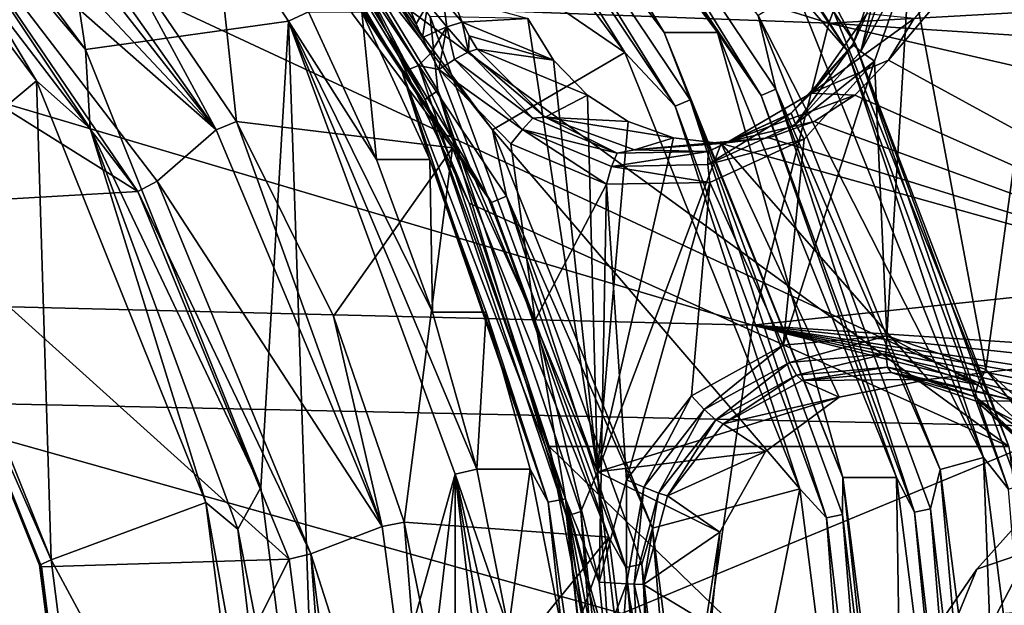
# Model space of a CAD drawing. Header units: metres. Extents: x -240 to 45, y -77 to 27.
# Tile 70 of 256: x -207.9 to -202.56, y 1.89 to 5.07. Entities that reach past the tile are written whole.
import ezdxf

# ---------------------------------------------------------------- set-up
doc = ezdxf.new("R2010")
doc.units = ezdxf.units.M
doc.layers.add('solid_MASSBILD_K_E_SW0001', color=7, linetype='CONTINUOUS')

msp = doc.modelspace()

# ---------------------------------------------------------------- linework, layer by layer
at = {"layer": 'solid_MASSBILD_K_E_SW0001'}
for points in [[(-207.891266, 7.226406, 270.031128), (-207.543304, 4.908993, 269.944366), (-209.059174, 6.948033, 270.322327)], [(-206.443039, 5.063011, 269.670044), (-207.891266, 7.226406, 270.031128), (-206.334534, 5.112625, 269.746063)], [(-206.443039, 5.063011, 269.670044), (-207.543304, 4.908993, 269.944366), (-207.891266, 7.226406, 270.031128)], [(-205.657913, 7.071067, 283.490631), (-205.948212, 7.071067, 282.326294), (-204.406235, 5, 281.941833)], [(-205.590134, 6.613458, 282.133942), (-204.406235, 5, 281.941833), (-205.948212, 7.071067, 282.326294)], [(-204.115936, 5, 283.106171), (-205.657913, 7.071067, 283.490631), (-204.406235, 5, 281.941833)], [(-205.212524, 6.648995, 283.482666), (-205.657913, 7.071067, 283.490631), (-204.115936, 5, 283.106171)], [(-204.779343, 7.044523, 283.374573), (-204.814819, 6.995944, 283.458954), (-203.412964, 4.90283, 283.109436)], [(-203.412964, 4.90283, 283.109436), (-204.814819, 6.995944, 283.458954), (-203.685867, 5.218668, 283.205078)], [(-203.367752, 4.936874, 283.022614), (-203.569733, 5.325, 282.970001), (-204.779343, 7.044523, 283.374573)], [(-203.367752, 4.936874, 283.022614), (-204.779343, 7.044523, 283.374573), (-203.412964, 4.90283, 283.109436)], [(-209.611923, 6.944836, 311.045685), (-203.511902, 5.051954, 318.16745), (-210.302948, 5.307045, 311.267059)], [(-209.611923, 6.944836, 311.045685), (-202.929169, 6.605176, 317.858734), (-203.511902, 5.051954, 318.16745)], [(-208.798065, 6.392951, 270.296448), (-209.059174, 6.948033, 270.322327), (-207.543304, 4.908993, 269.944366)], [(-207.101822, 6.877241, 271.282623), (-207.022415, 6.927816, 271.338928), (-205.737976, 4.821157, 271.018677)], [(-205.750488, 5.048565, 271.043243), (-207.022415, 6.927816, 271.338928), (-205.782974, 5.124212, 271.051392)], [(-205.673279, 4.88668, 271.023987), (-205.737976, 4.821157, 271.018677), (-207.022415, 6.927816, 271.338928)], [(-205.716141, 4.97376, 271.034637), (-205.673279, 4.88668, 271.023987), (-207.022415, 6.927816, 271.338928)], [(-205.750488, 5.048565, 271.043243), (-205.716141, 4.97376, 271.034637), (-207.022415, 6.927816, 271.338928)], [(-206.715683, 6.327235, 282.311523), (-204.61882, 4.893108, 281.788727), (-206.129776, 6.92547, 282.165436)], [(-205.661087, 6.564854, 282.076141), (-206.129776, 6.92547, 282.165436), (-204.61882, 4.893108, 281.788727)], [(-205.826752, 4.785961, 270.964722), (-206.962463, 6.608908, 271.139374), (-207.101822, 6.877241, 271.282623)], [(-205.826752, 4.785961, 270.964722), (-207.101822, 6.877241, 271.282623), (-205.737976, 4.821157, 271.018677)], [(-206.937393, 6.665177, 273.039886), (-205.70163, 4.638267, 272.731781), (-206.88063, 6.73369, 272.912415)], [(-205.674561, 5.086719, 272.570282), (-206.88063, 6.73369, 272.912415), (-205.632156, 4.685945, 272.601135)], [(-205.70163, 4.638267, 272.731781), (-205.632156, 4.685945, 272.601135), (-206.88063, 6.73369, 272.912415)], [(-208.531158, 4.135746, 271.585602), (-209.270416, 6.702248, 270.52594), (-207.808868, 4.739189, 270.16153)], [(-208.798065, 6.392951, 270.296448), (-207.808868, 4.739189, 270.16153), (-209.270416, 6.702248, 270.52594)], [(-205.141556, 6.697599, 283.540466), (-205.212524, 6.648995, 283.482666), (-203.880188, 4.659684, 283.150482)], [(-203.799484, 4.693746, 283.205841), (-203.895981, 5.093744, 283.257477), (-205.141556, 6.697599, 283.540466)], [(-203.799484, 4.693746, 283.205841), (-205.141556, 6.697599, 283.540466), (-203.880188, 4.659684, 283.150482)], [(-206.937393, 6.665177, 273.039886), (-206.061523, 5.324989, 272.975952), (-205.70163, 4.638267, 272.731781)], [(-203.880188, 4.659684, 283.150482), (-205.212524, 6.648995, 283.482666), (-204.115936, 5, 283.106171)], [(-201.662888, 6.657217, 271.570068), (-203.050201, 5.077403, 271.915955), (-203.18866, 4.850337, 271.9505)], [(-201.662888, 6.657217, 271.570068), (-203.18866, 4.850337, 271.9505), (-200.56192, 3.412218, 271.295563)], [(-205.826752, 4.785961, 270.964722), (-206.474075, 5.879816, 271.017578), (-206.962463, 6.608908, 271.139374)], [(-205.590134, 6.613458, 282.133942), (-205.661087, 6.564854, 282.076141), (-204.345612, 4.600717, 281.748138)], [(-204.264923, 4.634779, 281.803528), (-204.406235, 5, 281.941833), (-205.590134, 6.613458, 282.133942)], [(-204.264923, 4.634779, 281.803528), (-205.590134, 6.613458, 282.133942), (-204.345612, 4.600717, 281.748138)], [(-203.511902, 5.051954, 318.16745), (-202.929169, 6.605176, 317.858734), (-197.885925, 5.367354, 323.258392)], [(-204.345612, 4.600717, 281.748138), (-205.661087, 6.564854, 282.076141), (-204.61882, 4.893108, 281.788727)], [(-207.517044, 4.480246, 269.977051), (-207.808868, 4.739189, 270.16153), (-208.798065, 6.392951, 270.296448)], [(-207.517044, 4.480246, 269.977051), (-208.798065, 6.392951, 270.296448), (-207.543304, 4.908993, 269.944366)], [(-208.164612, 6.360827, 277.828888), (-208.255524, 6.28823, 277.748505), (-206.834595, 4.472183, 277.394226)], [(-206.834595, 4.472183, 277.394226), (-207.383545, 5.489867, 277.634155), (-208.164612, 6.360827, 277.828888)], [(-206.715683, 6.327235, 282.311523), (-205.335785, 4.472946, 281.967468), (-204.61882, 4.893108, 281.788727)], [(-206.436569, 5.868636, 282.214325), (-205.335785, 4.472946, 281.967468), (-206.715683, 6.327235, 282.311523)], [(-208.361542, 6.098714, 277.774933), (-206.834595, 4.472183, 277.394226), (-208.255524, 6.28823, 277.748505)], [(-207.383545, 5.489867, 277.634155), (-206.723938, 4.51805, 277.469696), (-206.902603, 6.187175, 282.152008)], [(-206.723938, 4.51805, 277.469696), (-205.553375, 4.374988, 281.815613), (-206.902603, 6.187175, 282.152008)], [(-206.507492, 5.820057, 282.156464), (-206.902603, 6.187175, 282.152008), (-205.553375, 4.374988, 281.815613)], [(-208.361542, 6.098714, 277.774933), (-208.467682, 5.909267, 277.801392), (-206.834595, 4.472183, 277.394226)], [(-208.808517, 5.947654, 316.82254), (-209.438614, 3.018443, 317.311554), (-202.188751, 2.862478, 324.806091)], [(-201.608368, 5.640163, 324.326385), (-208.808517, 5.947654, 316.82254), (-202.188751, 2.862478, 324.806091)], [(-208.467682, 5.909267, 277.801392), (-208.559357, 5.837422, 277.721191), (-207.258514, 4.138144, 277.396851)], [(-207.153809, 4.194266, 277.473816), (-208.467682, 5.909267, 277.801392), (-207.258514, 4.138144, 277.396851)], [(-206.834595, 4.472183, 277.394226), (-208.467682, 5.909267, 277.801392), (-207.153809, 4.194266, 277.473816)], [(-205.826752, 4.785961, 270.964722), (-206.044189, 5.112567, 270.9104), (-206.474075, 5.879816, 271.017578)], [(-209.821533, 5.745258, 272.271698), (-207.258514, 4.138144, 277.396851), (-208.559357, 5.837422, 277.721191)], [(-206.507492, 5.820057, 282.156464), (-205.341263, 4.078756, 281.865692), (-206.436569, 5.868636, 282.214325)], [(-206.507492, 5.820057, 282.156464), (-205.553375, 4.374988, 281.815613), (-205.341263, 4.078756, 281.865692)], [(-206.436569, 5.868636, 282.214325), (-205.26059, 4.1128, 281.921112), (-205.335785, 4.472946, 281.967468)], [(-205.341263, 4.078756, 281.865692), (-205.26059, 4.1128, 281.921112), (-206.436569, 5.868636, 282.214325)], [(-209.821533, 5.745258, 272.271698), (-208.56868, 4.062533, 271.95932), (-207.258514, 4.138144, 277.396851)], [(-206.834595, 4.472183, 277.394226), (-206.723938, 4.51805, 277.469696), (-207.383545, 5.489867, 277.634155)], [(-203.381989, 4.936048, 270.551697), (-203.307007, 5.101448, 270.632996), (-203.215088, 5.414308, 270.510101)], [(-203.381989, 4.936048, 270.551697), (-203.215088, 5.414308, 270.510101), (-203.338562, 4.898149, 270.468323)], [(-203.215088, 5.414308, 270.510101), (-203.162079, 5.403828, 270.424316), (-203.338562, 4.898149, 270.468323)], [(-203.338562, 4.898149, 270.468323), (-203.162079, 5.403828, 270.424316), (-203.074478, 5.388406, 270.376099)], [(-203.511902, 5.051954, 318.16745), (-197.885925, 5.367354, 323.258392), (-198.356339, 4.716784, 323.148895)], [(-203.338562, 4.898149, 270.468323), (-203.074478, 5.388406, 270.376099), (-203.264771, 4.845306, 270.423553)], [(-203.264771, 4.845306, 270.423553), (-203.074478, 5.388406, 270.376099), (-203.198029, 3.356061, 270.406891)], [(-203.074478, 5.388406, 270.376099), (-202.662231, 3.173682, 270.273315), (-203.198029, 3.356061, 270.406891)], [(-203.074478, 5.388406, 270.376099), (-202.390045, 5.151228, 270.205444), (-202.662231, 3.173682, 270.273315)], [(-210.302948, 5.307045, 311.267059), (-203.926178, 3.414122, 318.388184), (-210.798737, 3.583718, 311.420258)], [(-210.302948, 5.307045, 311.267059), (-203.511902, 5.051954, 318.16745), (-203.926178, 3.414122, 318.388184)], [(-206.061523, 5.324989, 272.975952), (-203.569733, 5.325, 282.970001), (-202.537399, 2.756422, 282.712616)], [(-205.463684, 4.075563, 272.826904), (-206.061523, 5.324989, 272.975952), (-202.537399, 2.756422, 282.712616)], [(-205.70163, 4.638267, 272.731781), (-206.061523, 5.324989, 272.975952), (-205.463684, 4.075563, 272.826904)], [(-203.367752, 4.936874, 283.022614), (-202.537399, 2.756422, 282.712616), (-203.569733, 5.325, 282.970001)], [(-205.584152, 5.03225, 271.061768), (-205.687057, 5.156289, 271.053864), (-205.603149, 5.180191, 271.105499)], [(-205.603149, 5.180191, 271.105499), (-205.553055, 5.189708, 271.192993), (-205.500244, 5.057667, 271.179626)], [(-205.584152, 5.03225, 271.061768), (-205.603149, 5.180191, 271.105499), (-205.500244, 5.057667, 271.179626)], [(-205.144104, 5.077473, 272.438019), (-205.500244, 5.057667, 271.179626), (-205.553055, 5.189708, 271.192993)], [(-203.895981, 5.093744, 283.257477), (-202.674149, 2.695745, 282.95282), (-203.685867, 5.218668, 283.205078)], [(-203.412964, 4.90283, 283.109436), (-203.685867, 5.218668, 283.205078), (-202.674149, 2.695745, 282.95282)], [(-205.687057, 5.156289, 271.053864), (-205.750488, 5.048565, 271.043243), (-205.782974, 5.124212, 271.051392)], [(-205.687057, 5.156289, 271.053864), (-205.716141, 4.97376, 271.034637), (-205.750488, 5.048565, 271.043243)], [(-205.584152, 5.03225, 271.061768), (-205.716141, 4.97376, 271.034637), (-205.687057, 5.156289, 271.053864)], [(-202.390045, 5.151228, 270.205444), (-202.239685, 2.788008, 270.167969), (-202.662231, 3.173682, 270.273315)], [(-206.443039, 5.063011, 269.670044), (-206.334534, 5.112625, 269.746063), (-205.965942, 4.312191, 269.654175)], [(-206.044189, 5.112567, 270.9104), (-205.965942, 4.312191, 269.654175), (-206.334534, 5.112625, 269.746063)], [(-206.044189, 5.112567, 270.9104), (-205.675613, 4.31213, 270.818512), (-205.965942, 4.312191, 269.654175)], [(-205.826752, 4.785961, 270.964722), (-205.675613, 4.31213, 270.818512), (-206.044189, 5.112567, 270.9104)], [(-204.766678, 2.617864, 272.343933), (-205.144104, 5.077473, 272.438019), (-205.674561, 5.086719, 272.570282)], [(-204.766678, 2.617864, 272.343933), (-205.674561, 5.086719, 272.570282), (-205.632156, 4.685945, 272.601135)], [(-205.0056, 4.850319, 272.403503), (-205.500244, 5.057667, 271.179626), (-205.144104, 5.077473, 272.438019)], [(-204.766678, 2.617864, 272.343933), (-205.0056, 4.850319, 272.403503), (-205.144104, 5.077473, 272.438019)], [(-203.895981, 5.093744, 283.257477), (-202.908493, 2.631164, 283.011261), (-202.674149, 2.695745, 282.95282)], [(-203.799484, 4.693746, 283.205841), (-202.908493, 2.631164, 283.011261), (-203.895981, 5.093744, 283.257477)], [(-203.050201, 5.077403, 271.915955), (-203.307007, 5.101448, 270.632996), (-203.607697, 4.671728, 270.707977)], [(-203.381989, 4.936048, 270.551697), (-203.607697, 4.671728, 270.707977), (-203.307007, 5.101448, 270.632996)], [(-203.18866, 4.850337, 271.9505), (-203.050201, 5.077403, 271.915955), (-203.607697, 4.671728, 270.707977)], [(-206.443039, 5.063011, 269.670044), (-206.591537, 2.534516, 269.707092), (-207.543304, 4.908993, 269.944366)], [(-206.443039, 5.063011, 269.670044), (-206.269104, 0, 269.626678), (-206.591537, 2.534516, 269.707092)], [(-206.443039, 5.063011, 269.670044), (-205.965942, 4.312191, 269.654175), (-205.661057, 3.483775, 269.578156)], [(-206.443039, 5.063011, 269.670044), (-205.661057, 3.483775, 269.578156), (-205.421829, 2.632692, 269.518494)], [(-205.539383, 2.605218, 269.444763), (-206.443039, 5.063011, 269.670044), (-205.421829, 2.632692, 269.518494)], [(-205.539383, 2.605218, 269.444763), (-206.269104, 0, 269.626678), (-206.443039, 5.063011, 269.670044)], [(-205.584152, 5.03225, 271.061768), (-205.673279, 4.88668, 271.023987), (-205.716141, 4.97376, 271.034637)], [(-205.584152, 5.03225, 271.061768), (-205.627945, 4.800982, 271.012756), (-205.673279, 4.88668, 271.023987)], [(-205.584152, 5.03225, 271.061768), (-205.542526, 4.854982, 271.017822), (-205.627945, 4.800982, 271.012756)], [(-205.584152, 5.03225, 271.061768), (-205.500244, 5.057667, 271.179626), (-205.466476, 4.895222, 271.071411)], [(-205.584152, 5.03225, 271.061768), (-205.466476, 4.895222, 271.071411), (-205.542526, 4.854982, 271.017822)], [(-205.0056, 4.850319, 272.403503), (-205.462341, 4.983149, 271.170258), (-205.500244, 5.057667, 271.179626)], [(-205.466476, 4.895222, 271.071411), (-205.500244, 5.057667, 271.179626), (-205.462341, 4.983149, 271.170258)], [(-203.926178, 3.414122, 318.388184), (-203.511902, 5.051954, 318.16745), (-198.779053, 3.961999, 323.069183)], [(-203.511902, 5.051954, 318.16745), (-198.356339, 4.716784, 323.148895), (-198.779053, 3.961999, 323.069183)], [(-205.466476, 4.895222, 271.071411), (-205.462341, 4.983149, 271.170258), (-205.419495, 4.911246, 271.159698)], [(-205.0056, 4.850319, 272.403503), (-205.419495, 4.911246, 271.159698), (-205.462341, 4.983149, 271.170258)], [(-204.115936, 5, 283.106171), (-204.406235, 5, 281.941833), (-203.436905, 2.58819, 281.700165)], [(-204.264923, 4.634779, 281.803528), (-203.436905, 2.58819, 281.700165), (-204.406235, 5, 281.941833)], [(-203.146606, 2.588191, 282.864502), (-204.115936, 5, 283.106171), (-203.436905, 2.58819, 281.700165)], [(-203.880188, 4.659684, 283.150482), (-204.115936, 5, 283.106171), (-203.146606, 2.588191, 282.864502)], [(-203.717224, 4.563278, 270.635284), (-203.607697, 4.671728, 270.707977), (-203.381989, 4.936048, 270.551697)], [(-203.717224, 4.563278, 270.635284), (-203.381989, 4.936048, 270.551697), (-203.693008, 4.504008, 270.556702)], [(-203.381989, 4.936048, 270.551697), (-203.338562, 4.898149, 270.468323), (-203.693008, 4.504008, 270.556702)], [(-203.367752, 4.936874, 283.022614), (-203.412964, 4.90283, 283.109436), (-202.537872, 2.52478, 282.891235)], [(-202.486588, 2.542312, 282.802917), (-202.537399, 2.756422, 282.712616), (-203.367752, 4.936874, 283.022614)], [(-202.486588, 2.542312, 282.802917), (-203.367752, 4.936874, 283.022614), (-202.537872, 2.52478, 282.891235)], [(-207.517044, 4.480246, 269.977051), (-207.543304, 4.908993, 269.944366), (-206.591537, 2.534516, 269.707092)], [(-205.673279, 4.88668, 271.023987), (-205.627945, 4.800982, 271.012756), (-205.737976, 4.821157, 271.018677)], [(-205.466476, 4.895222, 271.071411), (-205.117737, 4.535848, 270.984467), (-205.542526, 4.854982, 271.017822)], [(-205.466476, 4.895222, 271.071411), (-205.419495, 4.911246, 271.159698), (-205.051056, 4.541772, 271.067841)], [(-205.466476, 4.895222, 271.071411), (-205.051056, 4.541772, 271.067841), (-205.117737, 4.535848, 270.984467)], [(-204.821686, 4.660785, 272.357635), (-205.051056, 4.541772, 271.067841), (-205.419495, 4.911246, 271.159698)], [(-205.0056, 4.850319, 272.403503), (-204.821686, 4.660785, 272.357635), (-205.419495, 4.911246, 271.159698)], [(-205.335785, 4.472946, 281.967468), (-203.670151, 2.526418, 281.552185), (-204.61882, 4.893108, 281.788727)], [(-204.345612, 4.600717, 281.748138), (-204.61882, 4.893108, 281.788727), (-203.670151, 2.526418, 281.552185)], [(-203.693008, 4.504008, 270.556702), (-203.338562, 4.898149, 270.468323), (-203.264771, 4.845306, 270.423553)], [(-202.537872, 2.52478, 282.891235), (-203.412964, 4.90283, 283.109436), (-202.674149, 2.695745, 282.95282)], [(-205.826752, 4.785961, 270.964722), (-205.737976, 4.821157, 271.018677), (-204.940582, 2.472774, 270.819885)], [(-205.737976, 4.821157, 271.018677), (-205.627945, 4.800982, 271.012756), (-205.104309, 3.440418, 270.882202)], [(-204.940582, 2.472774, 270.819885), (-205.737976, 4.821157, 271.018677), (-205.104309, 3.440418, 270.882202)], [(-205.542526, 4.854982, 271.017822), (-205.173813, 4.475005, 270.925903), (-205.627945, 4.800982, 271.012756)], [(-205.117737, 4.535848, 270.984467), (-205.173813, 4.475005, 270.925903), (-205.542526, 4.854982, 271.017822)], [(-204.766678, 2.617864, 272.343933), (-204.821686, 4.660785, 272.357635), (-205.0056, 4.850319, 272.403503)], [(-203.264771, 4.845306, 270.423553), (-203.198029, 3.356061, 270.406891), (-203.76001, 3.305728, 270.547028)], [(-203.646393, 4.422583, 270.518677), (-203.264771, 4.845306, 270.423553), (-203.76001, 3.305728, 270.547028)], [(-203.693008, 4.504008, 270.556702), (-203.264771, 4.845306, 270.423553), (-203.646393, 4.422583, 270.518677)], [(-203.372498, 4.660864, 271.996338), (-203.18866, 4.850337, 271.9505), (-203.607697, 4.671728, 270.707977)], [(-200.56192, 3.412218, 271.295563), (-203.18866, 4.850337, 271.9505), (-203.372498, 4.660864, 271.996338)], [(-205.035187, 2.454722, 270.767365), (-205.675613, 4.31213, 270.818512), (-205.826752, 4.785961, 270.964722)], [(-205.035187, 2.454722, 270.767365), (-205.826752, 4.785961, 270.964722), (-204.940582, 2.472774, 270.819885)], [(-205.237488, 4.396846, 270.915405), (-205.104309, 3.440418, 270.882202), (-205.627945, 4.800982, 271.012756)], [(-205.173813, 4.475005, 270.925903), (-205.237488, 4.396846, 270.915405), (-205.627945, 4.800982, 271.012756)], [(-207.729355, 2.140754, 271.385681), (-208.531158, 4.135746, 271.585602), (-207.808868, 4.739189, 270.16153)], [(-207.729355, 2.140754, 271.385681), (-207.808868, 4.739189, 270.16153), (-206.890091, 2.453104, 269.932434)], [(-207.517044, 4.480246, 269.977051), (-206.890091, 2.453104, 269.932434), (-207.808868, 4.739189, 270.16153)], [(-205.70163, 4.638267, 272.731781), (-204.934479, 2.378774, 272.540497), (-205.632156, 4.685945, 272.601135)], [(-204.766678, 2.617864, 272.343933), (-205.632156, 4.685945, 272.601135), (-204.857132, 2.403226, 272.407898)], [(-204.934479, 2.378774, 272.540497), (-204.857132, 2.403226, 272.407898), (-205.632156, 4.685945, 272.601135)], [(-204.821686, 4.660785, 272.357635), (-204.601456, 4.518145, 272.302734), (-205.051056, 4.541772, 271.067841)], [(-204.766678, 2.617864, 272.343933), (-204.601456, 4.518145, 272.302734), (-204.821686, 4.660785, 272.357635)], [(-203.372498, 4.660864, 271.996338), (-203.607697, 4.671728, 270.707977), (-204.054688, 4.410054, 270.819427)], [(-203.717224, 4.563278, 270.635284), (-204.054688, 4.410054, 270.819427), (-203.607697, 4.671728, 270.707977)], [(-203.592941, 4.518079, 272.0513), (-203.372498, 4.660864, 271.996338), (-204.054688, 4.410054, 270.819427)], [(-203.799484, 4.693746, 283.205841), (-203.880188, 4.659684, 283.150482), (-203.048492, 2.399569, 282.943115)], [(-203.048492, 2.399569, 282.943115), (-203.880188, 4.659684, 283.150482), (-203.146606, 2.588191, 282.864502)], [(-202.961716, 2.41711, 282.996979), (-202.908493, 2.631164, 283.011261), (-203.799484, 4.693746, 283.205841)], [(-202.961716, 2.41711, 282.996979), (-203.799484, 4.693746, 283.205841), (-203.048492, 2.399569, 282.943115)], [(-200.56192, 3.412218, 271.295563), (-203.372498, 4.660864, 271.996338), (-203.592941, 4.518079, 272.0513)], [(-205.70163, 4.638267, 272.731781), (-205.463684, 4.075563, 272.826904), (-205.02919, 2.756408, 272.718567)], [(-205.70163, 4.638267, 272.731781), (-205.02919, 2.756408, 272.718567), (-204.934479, 2.378774, 272.540497)], [(-204.264923, 4.634779, 281.803528), (-204.345612, 4.600717, 281.748138), (-203.524445, 2.369203, 281.543427)], [(-203.524445, 2.369203, 281.543427), (-204.345612, 4.600717, 281.748138), (-203.670151, 2.526418, 281.552185)], [(-203.437668, 2.386744, 281.59729), (-203.436905, 2.58819, 281.700165), (-204.264923, 4.634779, 281.803528)], [(-203.437668, 2.386744, 281.59729), (-204.264923, 4.634779, 281.803528), (-203.524445, 2.369203, 281.543427)], [(-205.117737, 4.535848, 270.984467), (-205.051056, 4.541772, 271.067841), (-204.660355, 4.345828, 270.870422)], [(-204.355652, 4.429489, 272.241455), (-204.566803, 4.363944, 270.947113), (-205.051056, 4.541772, 271.067841)], [(-204.660355, 4.345828, 270.870422), (-205.051056, 4.541772, 271.067841), (-204.566803, 4.363944, 270.947113)], [(-204.601456, 4.518145, 272.302734), (-204.355652, 4.429489, 272.241455), (-205.051056, 4.541772, 271.067841)], [(-203.717224, 4.563278, 270.635284), (-203.693008, 4.504008, 270.556702), (-204.168869, 4.284302, 270.675323)], [(-204.167282, 4.355485, 270.747498), (-203.717224, 4.563278, 270.635284), (-204.168869, 4.284302, 270.675323)], [(-204.167282, 4.355485, 270.747498), (-204.054688, 4.410054, 270.819427), (-203.717224, 4.563278, 270.635284)], [(-206.834595, 4.472183, 277.394226), (-205.93367, 2.321315, 277.169586), (-206.723938, 4.51805, 277.469696)], [(-206.723938, 4.51805, 277.469696), (-206.197891, 3.463224, 277.338531), (-205.553375, 4.374988, 281.815613)], [(-205.93367, 2.321315, 277.169586), (-206.197891, 3.463224, 277.338531), (-206.723938, 4.51805, 277.469696)], [(-205.117737, 4.535848, 270.984467), (-204.660355, 4.345828, 270.870422), (-205.173813, 4.475005, 270.925903)], [(-204.766678, 2.617864, 272.343933), (-204.355652, 4.429489, 272.241455), (-204.601456, 4.518145, 272.302734)], [(-204.168869, 4.284302, 270.675323), (-203.693008, 4.504008, 270.556702), (-203.646393, 4.422583, 270.518677)], [(-203.838715, 4.429476, 272.112549), (-203.592941, 4.518079, 272.0513), (-204.054688, 4.410054, 270.819427)], [(-200.56192, 3.412218, 271.295563), (-203.592941, 4.518079, 272.0513), (-203.838715, 4.429476, 272.112549)], [(-206.717377, 2.307165, 269.777679), (-206.890091, 2.453104, 269.932434), (-207.517044, 4.480246, 269.977051)], [(-206.717377, 2.307165, 269.777679), (-207.517044, 4.480246, 269.977051), (-206.591537, 2.534516, 269.707092)], [(-206.834595, 4.472183, 277.394226), (-207.153809, 4.194266, 277.473816), (-205.93367, 2.321315, 277.169586)], [(-205.335785, 4.472946, 281.967468), (-204.468719, 2.313865, 281.751282), (-203.670151, 2.526418, 281.552185)], [(-205.26059, 4.1128, 281.921112), (-204.468719, 2.313865, 281.751282), (-205.335785, 4.472946, 281.967468)], [(-205.173813, 4.475005, 270.925903), (-204.718307, 4.178725, 270.78595), (-205.237488, 4.396846, 270.915405)], [(-205.173813, 4.475005, 270.925903), (-204.690201, 4.274091, 270.805328), (-204.718307, 4.178725, 270.78595)], [(-204.660355, 4.345828, 270.870422), (-204.690201, 4.274091, 270.805328), (-205.173813, 4.475005, 270.925903)], [(-205.237488, 4.396846, 270.915405), (-204.718307, 4.178725, 270.78595), (-205.104309, 3.440418, 270.882202)], [(-204.766678, 2.617864, 272.343933), (-204.097061, 4.399485, 272.176971), (-204.355652, 4.429489, 272.241455)], [(-204.766678, 2.617864, 272.343933), (-203.456711, 3.022734, 272.017334), (-204.097061, 4.399485, 272.176971)], [(-204.355652, 4.429489, 272.241455), (-204.097061, 4.399485, 272.176971), (-204.566803, 4.363944, 270.947113)], [(-203.838715, 4.429476, 272.112549), (-204.054688, 4.410054, 270.819427), (-204.566803, 4.363944, 270.947113)], [(-204.097061, 4.399485, 272.176971), (-203.838715, 4.429476, 272.112549), (-204.566803, 4.363944, 270.947113)], [(-204.167282, 4.355485, 270.747498), (-204.566803, 4.363944, 270.947113), (-204.054688, 4.410054, 270.819427)], [(-204.168869, 4.284302, 270.675323), (-203.646393, 4.422583, 270.518677), (-204.158249, 4.187876, 270.646301)], [(-204.158249, 4.187876, 270.646301), (-203.646393, 4.422583, 270.518677), (-203.76001, 3.305728, 270.547028)], [(-200.56192, 3.412218, 271.295563), (-203.838715, 4.429476, 272.112549), (-204.097061, 4.399485, 272.176971)], [(-204.097061, 4.399485, 272.176971), (-203.456711, 3.022734, 272.017334), (-202.974487, 3.120025, 271.897095)], [(-200.56192, 3.412218, 271.295563), (-204.097061, 4.399485, 272.176971), (-202.974487, 3.120025, 271.897095)], [(-206.197891, 3.463224, 277.338531), (-205.815094, 2.344785, 277.243103), (-205.553375, 4.374988, 281.815613)], [(-205.815094, 2.344785, 277.243103), (-204.705215, 2.264653, 281.604126), (-205.553375, 4.374988, 281.815613)], [(-205.341263, 4.078756, 281.865692), (-205.553375, 4.374988, 281.815613), (-204.705215, 2.264653, 281.604126)], [(-204.167282, 4.355485, 270.747498), (-204.168869, 4.284302, 270.675323), (-204.690201, 4.274091, 270.805328)], [(-204.660355, 4.345828, 270.870422), (-204.167282, 4.355485, 270.747498), (-204.690201, 4.274091, 270.805328)], [(-204.660355, 4.345828, 270.870422), (-204.566803, 4.363944, 270.947113), (-204.167282, 4.355485, 270.747498)], [(-205.675613, 4.31213, 270.818512), (-205.661057, 3.483775, 269.578156), (-205.965942, 4.312191, 269.654175)], [(-205.675613, 4.31213, 270.818512), (-205.370728, 3.483723, 270.742493), (-205.661057, 3.483775, 269.578156)], [(-205.035187, 2.454722, 270.767365), (-205.370728, 3.483723, 270.742493), (-205.675613, 4.31213, 270.818512)], [(-204.690201, 4.274091, 270.805328), (-204.158249, 4.187876, 270.646301), (-204.718307, 4.178725, 270.78595)], [(-204.690201, 4.274091, 270.805328), (-204.168869, 4.284302, 270.675323), (-204.158249, 4.187876, 270.646301)], [(-206.322144, 2.174554, 277.266449), (-207.153809, 4.194266, 277.473816), (-207.258514, 4.138144, 277.396851)], [(-205.93367, 2.321315, 277.169586), (-207.153809, 4.194266, 277.473816), (-206.322144, 2.174554, 277.266449)], [(-204.718307, 4.178725, 270.78595), (-204.757278, 2.021062, 270.795654), (-205.104309, 3.440418, 270.882202)], [(-204.718307, 4.178725, 270.78595), (-204.608871, 2.575866, 270.758667), (-204.757278, 2.021062, 270.795654)], [(-204.718307, 4.178725, 270.78595), (-204.158249, 4.187876, 270.646301), (-204.608871, 2.575866, 270.758667)], [(-204.158249, 4.187876, 270.646301), (-204.257263, 3.030813, 270.67099), (-204.608871, 2.575866, 270.758667)], [(-204.158249, 4.187876, 270.646301), (-203.76001, 3.305728, 270.547028), (-204.257263, 3.030813, 270.67099)], [(-208.582977, 4.08153, 271.765686), (-208.531158, 4.135746, 271.585602), (-207.729355, 2.140754, 271.385681)], [(-208.56868, 4.062533, 271.95932), (-206.439133, 2.14519, 277.192566), (-207.258514, 4.138144, 277.396851)], [(-206.322144, 2.174554, 277.266449), (-207.258514, 4.138144, 277.396851), (-206.439133, 2.14519, 277.192566)], [(-205.341263, 4.078756, 281.865692), (-204.613266, 2.100412, 281.684174), (-205.26059, 4.1128, 281.921112)], [(-205.26059, 4.1128, 281.921112), (-204.52652, 2.117944, 281.738098), (-204.468719, 2.313865, 281.751282)], [(-204.613266, 2.100412, 281.684174), (-204.52652, 2.117944, 281.738098), (-205.26059, 4.1128, 281.921112)], [(-208.582977, 4.08153, 271.765686), (-207.791702, 2.112755, 271.56839), (-208.56868, 4.062533, 271.95932)], [(-208.582977, 4.08153, 271.765686), (-207.729355, 2.140754, 271.385681), (-207.791702, 2.112755, 271.56839)], [(-208.56868, 4.062533, 271.95932), (-207.781082, 2.102892, 271.762939), (-206.439133, 2.14519, 277.192566)], [(-207.791702, 2.112755, 271.56839), (-207.781082, 2.102892, 271.762939), (-208.56868, 4.062533, 271.95932)], [(-205.02919, 2.756408, 272.718567), (-205.463684, 4.075563, 272.826904), (-202.537399, 2.756422, 282.712616)], [(-205.341263, 4.078756, 281.865692), (-204.705215, 2.264653, 281.604126), (-204.613266, 2.100412, 281.684174)], [(-203.926178, 3.414122, 318.388184), (-198.779053, 3.961999, 323.069183), (-199.138931, 3.098322, 323.015198)], [(-210.798737, 3.583718, 311.420258), (-204.173141, 1.720411, 318.52063), (-211.097153, 1.804654, 311.509186)], [(-210.798737, 3.583718, 311.420258), (-203.926178, 3.414122, 318.388184), (-204.173141, 1.720411, 318.52063)], [(-205.370728, 3.483723, 270.742493), (-205.421829, 2.632692, 269.518494), (-205.661057, 3.483775, 269.578156)], [(-205.370728, 3.483723, 270.742493), (-205.131516, 2.632637, 270.682861), (-205.421829, 2.632692, 269.518494)], [(-205.035187, 2.454722, 270.767365), (-205.131516, 2.632637, 270.682861), (-205.370728, 3.483723, 270.742493)], [(-205.93367, 2.321315, 277.169586), (-205.815094, 2.344785, 277.243103), (-206.197891, 3.463224, 277.338531)], [(-204.940582, 2.472774, 270.819885), (-205.104309, 3.440418, 270.882202), (-204.757278, 2.021062, 270.795654)], [(-198.920212, 2.143968, 323.440491), (-204.173141, 1.720411, 318.52063), (-203.926178, 3.414122, 318.388184)], [(-199.18071, 2.908957, 323.027557), (-203.926178, 3.414122, 318.388184), (-199.138931, 3.098322, 323.015198)], [(-199.027267, 2.297038, 323.311371), (-198.920212, 2.143968, 323.440491), (-203.926178, 3.414122, 318.388184)], [(-199.100693, 2.439227, 323.213531), (-199.027267, 2.297038, 323.311371), (-203.926178, 3.414122, 318.388184)], [(-199.147919, 2.570633, 323.140564), (-199.100693, 2.439227, 323.213531), (-203.926178, 3.414122, 318.388184)], [(-199.174469, 2.691892, 323.087585), (-199.147919, 2.570633, 323.140564), (-203.926178, 3.414122, 318.388184)], [(-199.18071, 2.908957, 323.027557), (-199.174469, 2.691892, 323.087585), (-203.926178, 3.414122, 318.388184)], [(-200.56192, 3.412218, 271.295563), (-202.974487, 3.120025, 271.897095), (-202.496353, 3.003221, 271.777863)], [(-203.725983, 3.212137, 270.564911), (-203.76001, 3.305728, 270.547028), (-203.198029, 3.356061, 270.406891)], [(-203.203491, 3.258912, 270.434631), (-203.725983, 3.212137, 270.564911), (-203.198029, 3.356061, 270.406891)], [(-202.705322, 3.089966, 270.310425), (-203.203491, 3.258912, 270.434631), (-203.198029, 3.356061, 270.406891)], [(-202.705322, 3.089966, 270.310425), (-203.198029, 3.356061, 270.406891), (-202.662231, 3.173682, 270.273315)], [(-204.188416, 2.957193, 270.680206), (-204.257263, 3.030813, 270.67099), (-203.76001, 3.305728, 270.547028)], [(-203.725983, 3.212137, 270.564911), (-204.188416, 2.957193, 270.680206), (-203.76001, 3.305728, 270.547028)], [(-203.688782, 3.142218, 270.628204), (-203.725983, 3.212137, 270.564911), (-203.203491, 3.258912, 270.434631)], [(-203.194626, 3.186456, 270.504974), (-203.688782, 3.142218, 270.628204), (-203.203491, 3.258912, 270.434631)], [(-203.194626, 3.186456, 270.504974), (-203.203491, 3.258912, 270.434631), (-202.705322, 3.089966, 270.310425)], [(-204.126144, 2.901098, 270.737244), (-204.188416, 2.957193, 270.680206), (-203.725983, 3.212137, 270.564911)], [(-203.688782, 3.142218, 270.628204), (-204.126144, 2.901098, 270.737244), (-203.725983, 3.212137, 270.564911)], [(-203.194626, 3.186456, 270.504974), (-203.657272, 3.114375, 270.720337), (-203.688782, 3.142218, 270.628204)], [(-203.194626, 3.186456, 270.504974), (-203.174408, 3.157604, 270.599945), (-203.657272, 3.114375, 270.720337)], [(-202.974487, 3.120025, 271.897095), (-203.657272, 3.114375, 270.720337), (-203.174408, 3.157604, 270.599945)], [(-202.723465, 3.026671, 270.387512), (-203.174408, 3.157604, 270.599945), (-203.194626, 3.186456, 270.504974)], [(-202.723465, 3.026671, 270.387512), (-203.194626, 3.186456, 270.504974), (-202.705322, 3.089966, 270.310425)], [(-202.496353, 3.003221, 271.777863), (-203.174408, 3.157604, 270.599945), (-202.714005, 3.001467, 270.485138)], [(-202.723465, 3.026671, 270.387512), (-202.714005, 3.001467, 270.485138), (-203.174408, 3.157604, 270.599945)], [(-202.496353, 3.003221, 271.777863), (-202.974487, 3.120025, 271.897095), (-203.174408, 3.157604, 270.599945)], [(-202.311874, 2.732574, 270.212341), (-202.705322, 3.089966, 270.310425), (-202.662231, 3.173682, 270.273315)], [(-202.311874, 2.732574, 270.212341), (-202.662231, 3.173682, 270.273315), (-202.239685, 2.788008, 270.167969)], [(-203.688782, 3.142218, 270.628204), (-204.084671, 2.878759, 270.826904), (-204.126144, 2.901098, 270.737244)], [(-203.688782, 3.142218, 270.628204), (-203.657272, 3.114375, 270.720337), (-204.084671, 2.878759, 270.826904)], [(-203.456711, 3.022734, 272.017334), (-204.084671, 2.878759, 270.826904), (-203.657272, 3.114375, 270.720337)], [(-202.974487, 3.120025, 271.897095), (-203.456711, 3.022734, 272.017334), (-203.657272, 3.114375, 270.720337)], [(-202.723465, 3.026671, 270.387512), (-202.705322, 3.089966, 270.310425), (-202.311874, 2.732574, 270.212341)], [(-202.188751, 2.862478, 324.806091), (-209.438614, 3.018443, 317.311554), (-209.109467, 0, 318.044556)], [(-204.766678, 2.617864, 272.343933), (-203.856812, 2.728723, 272.117065), (-203.456711, 3.022734, 272.017334)], [(-204.516174, 2.535237, 270.761932), (-204.608871, 2.575866, 270.758667), (-204.257263, 3.030813, 270.67099)], [(-204.188416, 2.957193, 270.680206), (-204.516174, 2.535237, 270.761932), (-204.257263, 3.030813, 270.67099)], [(-203.456711, 3.022734, 272.017334), (-203.856812, 2.728723, 272.117065), (-204.084671, 2.878759, 270.826904)], [(-202.351349, 2.688657, 270.294739), (-202.714005, 3.001467, 270.485138), (-202.723465, 3.026671, 270.387512)], [(-202.351349, 2.688657, 270.294739), (-202.723465, 3.026671, 270.387512), (-202.311874, 2.732574, 270.212341)], [(-202.107819, 2.693192, 271.681), (-202.496353, 3.003221, 271.777863), (-202.714005, 3.001467, 270.485138)], [(-202.107819, 2.693192, 271.681), (-202.714005, 3.001467, 270.485138), (-202.350388, 2.67117, 270.394501)], [(-202.351349, 2.688657, 270.294739), (-202.350388, 2.67117, 270.394501), (-202.714005, 3.001467, 270.485138)], [(-204.436127, 2.50202, 270.814545), (-204.516174, 2.535237, 270.761932), (-204.188416, 2.957193, 270.680206)], [(-204.126144, 2.901098, 270.737244), (-204.436127, 2.50202, 270.814545), (-204.188416, 2.957193, 270.680206)], [(-204.126144, 2.901098, 270.737244), (-204.387573, 2.488793, 270.902405), (-204.436127, 2.50202, 270.814545)], [(-204.126144, 2.901098, 270.737244), (-204.084671, 2.878759, 270.826904), (-204.387573, 2.488793, 270.902405)], [(-202.188751, 2.862478, 324.806091), (-209.109467, 0, 318.044556), (-202.35405, 0, 324.997528)], [(-203.856812, 2.728723, 272.117065), (-204.387573, 2.488793, 270.902405), (-204.084671, 2.878759, 270.826904)], [(-205.02919, 2.756408, 272.718567), (-202.537399, 2.756422, 282.712616), (-202.185287, 0, 282.624817)], [(-204.765488, 1.390095, 272.652832), (-205.02919, 2.756408, 272.718567), (-202.185287, 0, 282.624817)], [(-204.934479, 2.378774, 272.540497), (-205.02919, 2.756408, 272.718567), (-204.765488, 1.390095, 272.652832)], [(-204.766678, 2.617864, 272.343933), (-204.103226, 2.290581, 272.178528), (-203.856812, 2.728723, 272.117065)], [(-203.856812, 2.728723, 272.117065), (-204.103226, 2.290581, 272.178528), (-204.387573, 2.488793, 270.902405)], [(-200.736694, 2.764586, 323.634155), (-202.710464, 2.090078, 321.863739), (-203.150696, 1.44654, 321.525879)], [(-200.736694, 2.764586, 323.634155), (-203.150696, 1.44654, 321.525879), (-200.873779, 1.38882, 323.739136)], [(-200.736694, 2.764586, 323.634155), (-202.1465, 2.719918, 322.287567), (-202.710464, 2.090078, 321.863739)], [(-202.1465, 2.719918, 322.287567), (-196.222717, 0, 328.509491), (-203.569077, 0, 321.19931)], [(-202.710464, 2.090078, 321.863739), (-202.1465, 2.719918, 322.287567), (-203.569077, 0, 321.19931)], [(-202.908493, 2.631164, 283.011261), (-202.573532, 0, 282.927734), (-202.674149, 2.695745, 282.95282)], [(-202.573532, 0, 282.927734), (-202.330963, 0, 282.867279), (-202.674149, 2.695745, 282.95282)], [(-202.537872, 2.52478, 282.891235), (-202.674149, 2.695745, 282.95282), (-202.330963, 0, 282.867279)], [(-205.539383, 2.605218, 269.444763), (-205.421829, 2.632692, 269.518494), (-205.249863, 1.764633, 269.475616)], [(-205.131516, 2.632637, 270.682861), (-205.249863, 1.764633, 269.475616), (-205.421829, 2.632692, 269.518494)], [(-205.131516, 2.632637, 270.682861), (-204.959549, 1.764582, 270.639984), (-205.249863, 1.764633, 269.475616)], [(-205.035187, 2.454722, 270.767365), (-204.959549, 1.764582, 270.639984), (-205.131516, 2.632637, 270.682861)], [(-204.766678, 2.617864, 272.343933), (-204.857132, 2.403226, 272.407898), (-204.594391, 0, 272.342407)], [(-204.766678, 2.617864, 272.343933), (-204.458572, 0, 272.26712), (-204.103226, 2.290581, 272.178528)], [(-204.766678, 2.617864, 272.343933), (-204.594391, 0, 272.342407), (-204.458572, 0, 272.26712)], [(-202.961716, 2.41711, 282.996979), (-202.676956, 0, 282.925964), (-202.908493, 2.631164, 283.011261)], [(-202.676956, 0, 282.925964), (-202.573532, 0, 282.927734), (-202.908493, 2.631164, 283.011261)], [(-206.442917, -5.062759, 269.670013), (-206.269104, 0, 269.626678), (-205.539383, 2.605218, 269.444763)], [(-206.442917, -5.062759, 269.670013), (-205.539383, 2.605218, 269.444763), (-205.539322, -2.60494, 269.444733)], [(-205.539383, 2.605218, 269.444763), (-205.249863, 1.764633, 269.475616), (-205.14624, 0.885197, 269.449799)], [(-205.539383, 2.605218, 269.444763), (-205.14624, 0.885197, 269.449799), (-205.111633, 0, 269.441162)], [(-205.111633, 0, 269.441162), (-205.232849, 0, 269.368317), (-205.539383, 2.605218, 269.444763)], [(-205.539322, -2.60494, 269.444733), (-205.539383, 2.605218, 269.444763), (-205.232849, 0, 269.368317)], [(-204.609207, 2.011587, 270.816589), (-204.757278, 2.021062, 270.795654), (-204.608871, 2.575866, 270.758667)], [(-204.516174, 2.535237, 270.761932), (-204.609207, 2.011587, 270.816589), (-204.608871, 2.575866, 270.758667)], [(-203.437668, 2.386744, 281.59729), (-203.156479, 0, 281.527161), (-203.436905, 2.58819, 281.700165)], [(-203.146606, 2.588191, 282.864502), (-203.436905, 2.58819, 281.700165), (-203.106293, 0, 281.617706)], [(-203.156479, 0, 281.527161), (-203.106293, 0, 281.617706), (-203.436905, 2.58819, 281.700165)], [(-203.146606, 2.588191, 282.864502), (-203.106293, 0, 281.617706), (-202.815979, 0, 282.782074)], [(-203.048492, 2.399569, 282.943115), (-203.146606, 2.588191, 282.864502), (-202.815979, 0, 282.782074)], [(-206.717377, 2.307165, 269.777679), (-206.591537, 2.534516, 269.707092), (-206.269104, 0, 269.626678)], [(-204.516174, 2.535237, 270.761932), (-204.56868, 2.009412, 270.847595), (-204.609207, 2.011587, 270.816589)], [(-204.436127, 2.50202, 270.814545), (-204.56868, 2.009412, 270.847595), (-204.516174, 2.535237, 270.761932)], [(-204.468719, 2.313865, 281.751282), (-204.173477, 0, 281.677673), (-203.670151, 2.526418, 281.552185)], [(-204.173477, 0, 281.677673), (-203.348724, 0, 281.472046), (-203.670151, 2.526418, 281.552185)], [(-203.524445, 2.369203, 281.543427), (-203.670151, 2.526418, 281.552185), (-203.348724, 0, 281.472046)], [(-205.035187, 2.454722, 270.767365), (-204.940582, 2.472774, 270.819885), (-204.682388, 0, 270.74939)], [(-204.725388, 1.705517, 270.786682), (-204.940582, 2.472774, 270.819885), (-204.757278, 2.021062, 270.795654)], [(-204.578888, 0, 270.75119), (-204.682388, 0, 270.74939), (-204.940582, 2.472774, 270.819885)], [(-204.600067, 0.698729, 270.75647), (-204.578888, 0, 270.75119), (-204.940582, 2.472774, 270.819885)], [(-204.663467, 1.394669, 270.772278), (-204.600067, 0.698729, 270.75647), (-204.940582, 2.472774, 270.819885)], [(-204.725388, 1.705517, 270.786682), (-204.663467, 1.394669, 270.772278), (-204.940582, 2.472774, 270.819885)], [(-204.436127, 2.50202, 270.814545), (-204.51709, 2.007431, 270.934723), (-204.56868, 2.009412, 270.847595)], [(-204.436127, 2.50202, 270.814545), (-204.387573, 2.488793, 270.902405), (-204.51709, 2.007431, 270.934723)], [(-204.103226, 2.290581, 272.178528), (-204.51709, 2.007431, 270.934723), (-204.387573, 2.488793, 270.902405)], [(-207.729355, 2.140754, 271.385681), (-206.890091, 2.453104, 269.932434), (-206.576736, 0, 269.854309)], [(-206.445557, 0, 269.7099), (-206.576736, 0, 269.854309), (-206.890091, 2.453104, 269.932434)], [(-206.445557, 0, 269.7099), (-206.890091, 2.453104, 269.932434), (-206.717377, 2.307165, 269.777679)], [(-204.771133, 0, 270.696075), (-204.959549, 1.764582, 270.639984), (-205.035187, 2.454722, 270.767365)], [(-204.682388, 0, 270.74939), (-204.771133, 0, 270.696075), (-205.035187, 2.454722, 270.767365)], [(-204.934479, 2.378774, 272.540497), (-204.674423, 0, 272.475647), (-204.857132, 2.403226, 272.407898)], [(-204.674423, 0, 272.475647), (-204.594391, 0, 272.342407), (-204.857132, 2.403226, 272.407898)], [(-202.961716, 2.41711, 282.996979), (-203.048492, 2.399569, 282.943115), (-202.765793, 0, 282.87262)], [(-202.961716, 2.41711, 282.996979), (-202.765793, 0, 282.87262), (-202.676956, 0, 282.925964)], [(-204.934479, 2.378774, 272.540497), (-204.765488, 1.390095, 272.652832), (-204.677078, 0, 272.630768)], [(-204.934479, 2.378774, 272.540497), (-204.677078, 0, 272.630768), (-204.674423, 0, 272.475647)], [(-203.437668, 2.386744, 281.59729), (-203.524445, 2.369203, 281.543427), (-203.245316, 0, 281.473816)], [(-203.524445, 2.369203, 281.543427), (-203.348724, 0, 281.472046), (-203.245316, 0, 281.473816)], [(-203.437668, 2.386744, 281.59729), (-203.245316, 0, 281.473816), (-203.156479, 0, 281.527161)], [(-203.048492, 2.399569, 282.943115), (-202.815979, 0, 282.782074), (-202.765793, 0, 282.87262)], [(-206.445557, 0, 269.7099), (-206.717377, 2.307165, 269.777679), (-206.269104, 0, 269.626678)], [(-205.93367, 2.321315, 277.169586), (-206.322144, 2.174554, 277.266449), (-205.625793, 0.000061, 277.092834)], [(-205.93367, 2.321315, 277.169586), (-205.625793, 0.000061, 277.092834), (-205.815094, 2.344785, 277.243103)], [(-205.815094, 2.344785, 277.243103), (-205.582565, 1.183265, 277.18512), (-204.705215, 2.264653, 281.604126)], [(-205.625793, 0.000061, 277.092834), (-205.582565, 1.183265, 277.18512), (-205.815094, 2.344785, 277.243103)], [(-204.52652, 2.117944, 281.738098), (-204.276993, 0, 281.675873), (-204.468719, 2.313865, 281.751282)], [(-204.276993, 0, 281.675873), (-204.173477, 0, 281.677673), (-204.468719, 2.313865, 281.751282)], [(-205.582565, 1.183265, 277.18512), (-205.504578, 0, 277.16568), (-204.705215, 2.264653, 281.604126)], [(-205.504578, 0, 277.16568), (-204.415924, 0, 281.532013), (-204.705215, 2.264653, 281.604126)], [(-204.613266, 2.100412, 281.684174), (-204.705215, 2.264653, 281.604126), (-204.415924, 0, 281.532013)], [(-204.103226, 2.290581, 272.178528), (-204.151901, 1.786652, 272.190643), (-204.51709, 2.007431, 270.934723)], [(-204.458572, 0, 272.26712), (-204.151901, 1.786652, 272.190643), (-204.103226, 2.290581, 272.178528)], [(-207.791702, 2.112755, 271.56839), (-207.729355, 2.140754, 271.385681), (-207.455887, 0, 271.317505)], [(-207.781082, 2.102892, 271.762939), (-207.512451, 0, 271.695984), (-206.439133, 2.14519, 277.192566)], [(-207.455887, 0, 271.317505), (-207.729355, 2.140754, 271.385681), (-206.576736, 0, 269.854309)], [(-206.439133, 2.14519, 277.192566), (-207.512451, 0, 271.695984), (-206.159393, 0, 277.122803)], [(-206.322144, 2.174554, 277.266449), (-206.439133, 2.14519, 277.192566), (-206.159393, 0, 277.122803)], [(-206.038177, 0, 277.195648), (-206.322144, 2.174554, 277.266449), (-206.159393, 0, 277.122803)], [(-205.625793, 0.000061, 277.092834), (-206.322144, 2.174554, 277.266449), (-206.038177, 0, 277.195648)], [(-198.920212, 2.143968, 323.440491), (-198.010284, 1.308486, 324.406342), (-204.173141, 1.720411, 318.52063)], [(-207.791702, 2.112755, 271.56839), (-207.52182, 0, 271.501099), (-207.781082, 2.102892, 271.762939)], [(-207.791702, 2.112755, 271.56839), (-207.455887, 0, 271.317505), (-207.52182, 0, 271.501099)], [(-207.52182, 0, 271.501099), (-207.512451, 0, 271.695984), (-207.781082, 2.102892, 271.762939)], [(-204.613266, 2.100412, 281.684174), (-204.365814, 0, 281.622467), (-204.52652, 2.117944, 281.738098)], [(-204.613266, 2.100412, 281.684174), (-204.415924, 0, 281.532013), (-204.365814, 0, 281.622467)], [(-204.52652, 2.117944, 281.738098), (-204.365814, 0, 281.622467), (-204.276993, 0, 281.675873)], [(-203.150696, 1.44654, 321.525879), (-202.710464, 2.090078, 321.863739), (-203.569077, 0, 321.19931)], [(-204.609207, 2.011587, 270.816589), (-204.725388, 1.705517, 270.786682), (-204.757278, 2.021062, 270.795654)], [(-204.609207, 2.011587, 270.816589), (-204.631989, 1.719162, 270.795898), (-204.725388, 1.705517, 270.786682)], [(-204.609207, 2.011587, 270.816589), (-204.55304, 1.729056, 270.847534), (-204.631989, 1.719162, 270.795898)], [(-204.609207, 2.011587, 270.816589), (-204.56868, 2.009412, 270.847595), (-204.55304, 1.729056, 270.847534)], [(-204.56868, 2.009412, 270.847595), (-204.51709, 2.007431, 270.934723), (-204.506317, 1.732975, 270.930023)], [(-204.56868, 2.009412, 270.847595), (-204.506317, 1.732975, 270.930023), (-204.55304, 1.729056, 270.847534)], [(-204.151901, 1.786652, 272.190643), (-204.506317, 1.732975, 270.930023), (-204.51709, 2.007431, 270.934723)]]:
    msp.add_3dface(points, dxfattribs=at)

doc.saveas('drawing.dxf')
